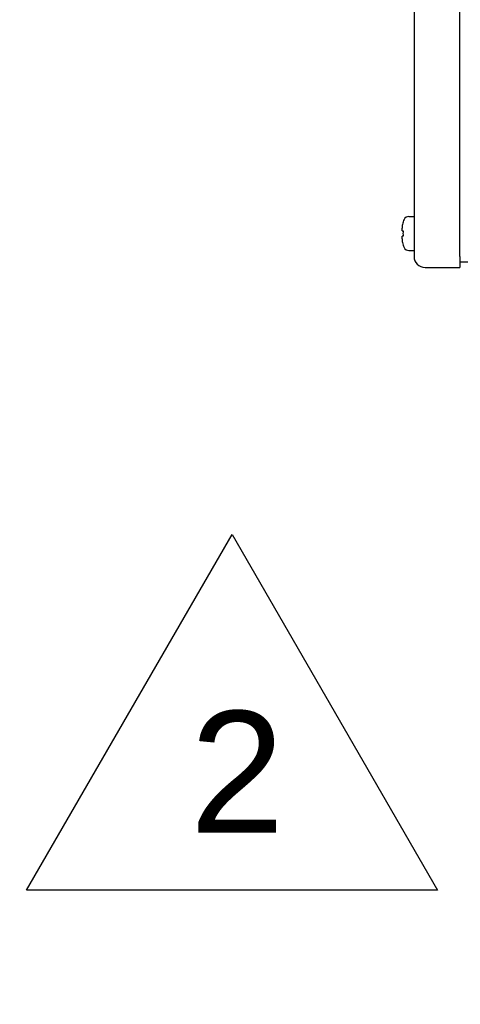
# Paper-space layout 'SHEET_3' of a CAD drawing. Header units: inches. Extents: x 3 to 360, y 8 to 227.
# Tile 88 of 117: x 181.44 to 186.26, y 166.26 to 177.05. Entities that reach past the tile are written whole.
import ezdxf

# ---------------------------------------------------------------- set-up
doc = ezdxf.new("R2010")
doc.units = ezdxf.units.IN
doc.header["$LTSCALE"] = 10.666667
doc.header["$MEASUREMENT"] = 0
doc.layers.get('0').update_dxf_attribs({"lineweight": 25})
doc.layers.get('DEFPOINTS').update_dxf_attribs({"lineweight": 25})
doc.layers.add('DIMEN', color=7, linetype='Continuous', lineweight=25)
doc.layers.add('TEXT', color=7, linetype='Continuous', lineweight=25)
doc.styles.add('Current-ANSI', font='arial.ttf')
doc.styles.get("Standard").update_dxf_attribs({"font": 'arial.ttf'})
doc.dimstyles.new('DEFAULT-ANSI', dxfattribs={"dimscale": 10.666667, "dimtxt": 0.125, "dimasz": 0.1875, "dimexe": 0.125, "dimexo": 0.0625, "dimgap": 0.031496, "dimtad": 0, "dimtih": 1, "dimtoh": 1, "dimrnd": 1e-08, "dimzin": 4, "dimdsep": 46, "dimtxsty": 'Standard', "dimblk": 'Filled-1', "dimcen": 0.09, "dimdle": 0.393701, "dimclrd": 256, "dimclre": 256, "dimclrt": 256, "dimadec": 0, "dimazin": 1, "dimtfac": 1.504, "dimtofl": 0, "dimtmove": 0, "dimatfit": 3, "dimldrblk": 'Filled-1', "dimfxl": 1, "dimtolj": 1, "dimtzin": 4, "dimlwd": 25, "dimlwe": 25, "dimarcsym": 0})

# ---------------------------------------------------------------- blocks, each defined once
blk = doc.blocks.new('Filled-1')
at = {"color": 0}
for p, q in [((0, 0), (-1, 0.25)), ((-1, 0.25), (-1, -0.25)), ((-1, 0), (0, 0)), ((-1, -0.25), (0, 0))]:
    blk.add_line(p, q, dxfattribs=at)
at = {"color": 0, "flags": 128}
blk.add_lwpolyline([(-1, -0.25), (0, 0), (-1, 0.25), (-1, -0.25)], dxfattribs=at)
at = {"color": 0}
blk.add_solid([(-1, -0.25), (0, 0), (-1, 0.25), (-1, -0.25)], dxfattribs=at)
blk = doc.blocks.new('*D13')
at = {"layer": 'DEFPOINTS', "color": 0, "linetype": 'Continuous'}
for p in [(171.634, 191.33), (186.829, 191.33), (187.575, 142.407)]:
    blk.add_point(p, dxfattribs=at)
at = {"layer": 'DIMEN', "linetype": 'Continuous', "lineweight": 25}
for p, q in [((186.163, 191.33), (170.301, 191.33)), ((171.634, 189.33), (171.634, 167.885)), ((171.634, 144.407), (171.634, 165.852)), ((186.908, 142.407), (170.301, 142.407))]:
    blk.add_line(p, q, dxfattribs=at)
at = {"layer": 'DIMEN', "linetype": 'Continuous', "lineweight": 25, "xscale": 2, "yscale": 2, "zscale": 2}
for p, rotation in [((171.634, 191.33), 90), ((171.634, 142.407), 270)]:
    blk.add_blockref('Filled-1', p, dxfattribs=dict(at, rotation=rotation))
at = {"layer": 'DIMEN', "linetype": 'Continuous', "lineweight": 25, "insert": (169.365, 167.549), "char_height": 1.3333, "attachment_point": 1}
blk.add_mtext('\\A1;48.92', dxfattribs=at)
blk = doc.blocks.new('Revision Tag8')
at = {"layer": 'TEXT'}
for p, q in [((17.0168, 15.7037), (17.2278, 16.0691)), ((17.2278, 16.0691), (17.4387, 15.7037)), ((17.4387, 15.7037), (17.0168, 15.7037))]:
    blk.add_line(p, q, dxfattribs=at)
at = {"layer": 'TEXT', "insert": (17.1845, 15.7628), "char_height": 0.125, "attachment_point": 7, "style": 'Current-ANSI'}
blk.add_mtext('2', dxfattribs=at)

psp = doc.layouts.new('SHEET_3')

# ---------------------------------------------------------------- linework, layer by layer
for p, q in [((185.758, 180.33), (185.758, 174.45)), ((186.258, 174.45), (186.258, 180.33)), ((185.702, 174.889), (185.758, 174.889)), ((185.626, 174.732), (185.626, 174.761)), ((185.626, 174.643), (185.626, 174.672)), ((185.702, 174.516), (185.758, 174.516)), ((186.258, 174.45), (186.258, 174.33)), ((188.539, 174.39), (186.258, 174.39)), ((185.878, 174.33), (186.258, 174.33))]:
    psp.add_line(p, q)
for centre, radius, start, end in [((185.702, 174.828), 0.061, 90, 151.9579), ((185.813, 174.769), 0.186, 151.9579, 161.0596), ((185.813, 174.636), 0.186, 198.9404, 208.0421), ((185.702, 174.577), 0.061, 208.0421, 270), ((185.878, 174.45), 0.12, 180, 270)]:
    psp.add_arc(centre, radius, start, end)
for points, knots in [([(185.637, 174.828), (185.634, 174.819), (185.632, 174.81), (185.627, 174.787), (185.626, 174.774), (185.626, 174.761)], [-0.3031973, -0.3031973, -0.3031973, -0.3031973, -0.2356694, -0.2356694, -0.1417473, -0.1417473, -0.1417473, -0.1417473]), ([(185.626, 174.732), (185.626, 174.732), (185.627, 174.732), (185.632, 174.732), (185.634, 174.732), (185.637, 174.732)], [0.1417473, 0.1417473, 0.1417473, 0.1417473, 0.2356694, 0.2356694, 0.3031973, 0.3031973, 0.3031973, 0.3031973]), ([(185.637, 174.672), (185.634, 174.672), (185.632, 174.672), (185.627, 174.672), (185.626, 174.672), (185.626, 174.672)], [-0.3031973, -0.3031973, -0.3031973, -0.3031973, -0.2356694, -0.2356694, -0.1417473, -0.1417473, -0.1417473, -0.1417473]), ([(185.637, 174.732), (185.637, 174.722), (185.636, 174.712), (185.636, 174.702), (185.636, 174.692), (185.637, 174.682), (185.637, 174.672)], [-0.073398, -0.073398, -0.073398, -0.073398, 0, 0, 0, 0.073398, 0.073398, 0.073398, 0.073398]), ([(185.626, 174.643), (185.626, 174.63), (185.627, 174.617), (185.632, 174.594), (185.634, 174.585), (185.637, 174.576)], [0.1417473, 0.1417473, 0.1417473, 0.1417473, 0.2356694, 0.2356694, 0.3031973, 0.3031973, 0.3031973, 0.3031973])]:
    psp.add_open_spline(points, degree=3, knots=knots)
for points in [[(185.636, 174.829), (185.636, 174.829), (185.637, 174.829), (185.637, 174.828)], [(185.637, 174.576), (185.637, 174.575), (185.636, 174.575), (185.636, 174.575)]]:
    psp.add_open_spline(points, degree=3)

# ---------------------------------------------------------------- block references
at = {"layer": 'TEXT', "xscale": 10.66666666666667, "yscale": 10.66666666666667, "zscale": 10.66666666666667}
psp.add_blockref('Revision Tag8', (0, 0), dxfattribs=at)

# ---------------------------------------------------------------- dimensions: what is measured, and where the dimension line sits
at = {"layer": 'DIMEN', "linetype": 'Continuous', "lineweight": 25}
dim = psp.add_linear_dim(base=(171.634, 191.33), p1=(187.575, 142.407), p2=(186.829, 191.33), angle=90, dimstyle='DEFAULT-ANSI', override={"dimdec": 2, "dimtp": 0, "dimtm": 0, "dimtdec": 2, "dimatfit": 1}, dxfattribs=at)
dim.commit()
dim.dimension.update_dxf_attribs({"geometry": '*D13', "text_midpoint": (171.634, 166.868), "dimtype": 160})

doc.saveas('drawing.dxf')
